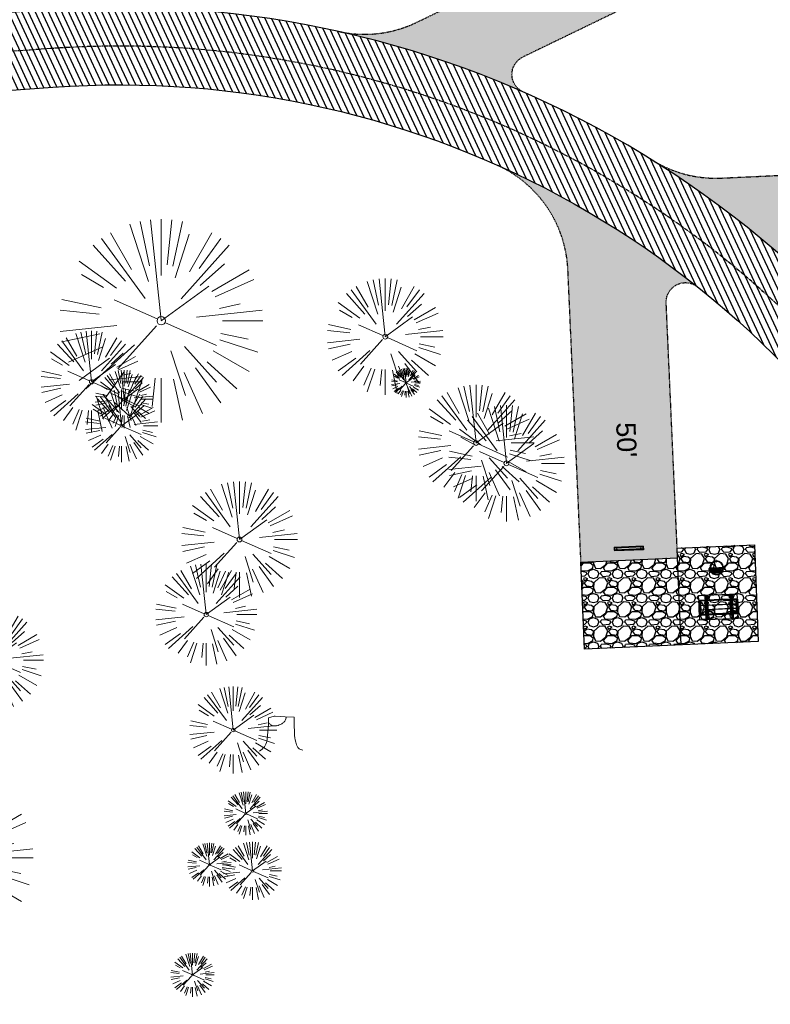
# Model space of a CAD drawing. Header units: feet. Extents: x 1134296 to 1140710, y 647902 to 649877.
# Tile 43 of 66: x 1134716 to 1134872, y 648811 to 649015. Entities that reach past the tile are written whole.
import ezdxf

# ---------------------------------------------------------------- set-up
doc = ezdxf.new("R2010")
doc.units = ezdxf.units.FT
doc.header["$MEASUREMENT"] = 0
doc.linetypes.add('CENTER2', pattern=[1.125, 0.75, -0.125, 0.125, -0.125])
doc.linetypes.add('RAD', pattern=[0.13, 0.08, -0.05])
doc.layers.add('-ANGLE-IRON', color=8, linetype='Continuous', lineweight=25)
doc.layers.add('V-SITE-VEGE', color=8, linetype='Continuous', lineweight=18)
for name, color, linetype in [('-BOLTS-LAGS-SCREWS', 7, 'Continuous'), ('-CONCRETE', 9, 'Continuous'), ('-HARDWARE', 7, 'Continuous'), ('-TIMBER', 6, 'Continuous'), ('C-CAMPSITE-PADS', 6, 'Continuous'), ('C-PRKG-ASPH', 5, 'Continuous'), ('C-PRKG-GRVL', 8, 'Continuous'), ('C-PRKG-WHEL-STOP', 5, 'Continuous'), ('C-ROAD-ASPHALT', 1, 'Continuous'), ('C-ROAD-CNTR', 1, 'CENTER2'), ('C-ROAD-GRVL', 1, 'RAD'), ('C-SWLK-GRVL-PATT', 8, 'Continuous'), ('G-TEXT-ST02', 2, 'Continuous'), ('G-XREF', 7, 'Continuous')]:
    doc.layers.add(name, color=color, linetype=linetype)
doc.styles.add('Arial', font='arial.ttf', dxfattribs={"height": 180})
pattern_1 = [(37.50000000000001, (0, 0), (-0.06299335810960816, 1.926823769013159), [0, -1.52, 0, -1.7, 0, -1.625]), (7.499999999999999, (0, 0), (1.769776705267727, 2.82214606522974), [0, -0.82, 0, -1.37, 0, -0.525]), (327.5, (-1.23, 0), (3.114141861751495, 0.005659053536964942), [0, -0.5, 0, -1.8, 0, -2.35]), (317.5, (-1.23, 0), (3.006126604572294, 0.8776755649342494), [0, -0.25, 0, -1.18, 0, -1.35])]
pattern_2 = [(115, (0, 0), (-1.132884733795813, -0.5282728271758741), [])]

# ---------------------------------------------------------------- blocks, each defined once
blk = doc.blocks.new('V-SITE-VEGE-Coniferious Tree 2')
at = {"color": 0, "linetype": 'ByBlock'}
for p, q in [((-0.0574950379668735, 0.2703678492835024), (-0.1039851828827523, 0.4890788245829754)), ((-0.0003172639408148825, 0.0025937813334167), (-0.05229705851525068, 0.4972664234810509)), ((-3.601054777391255e-05, 0.2219193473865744), (-3.601054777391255e-05, 0.5000060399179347)), ((0.02890183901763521, 0.2753366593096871), (0.05222503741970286, 0.4972664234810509)), ((0.0571938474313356, 0.2692740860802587), (0.1039131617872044, 0.4890788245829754)), ((-0.06264093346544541, 0.1926377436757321), (-0.1545378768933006, 0.4755369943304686)), ((-0.07913071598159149, 0.1088658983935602), (-0.2939353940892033, 0.4045257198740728)), ((-0.1460065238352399, 0.2528363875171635), (-0.2500390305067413, 0.4330260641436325)), ((0.06850648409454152, 0.2109817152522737), (0.1382469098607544, 0.425630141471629)), ((0.139142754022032, 0.2410654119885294), (0.2499670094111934, 0.4330260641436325)), ((0.1868724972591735, 0.2572635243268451), (0.2938633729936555, 0.4045257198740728)), ((-0.1756943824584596, 0.1950752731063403), (-0.3346129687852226, 0.3715878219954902)), ((0.09777767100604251, 0.108636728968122), (0.3345409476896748, 0.3715878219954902)), ((-0.2201011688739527, 0.1598873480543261), (-0.4045617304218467, 0.2938993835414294)), ((0.1919663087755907, 0.1728666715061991), (0.3115823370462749, 0.2805763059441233)), ((0.2487690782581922, 0.143647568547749), (0.4329900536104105, 0.2500030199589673)), ((-0.2844040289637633, 0.1641894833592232), (-0.393144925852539, 0.2269610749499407)), ((0.2658942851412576, 0.1183972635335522), (0.4567507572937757, 0.2033670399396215)), ((-0.0009318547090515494, -0.0006770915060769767), (0.2349564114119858, 0.1707208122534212)), ((-0.2961437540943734, 0.06292784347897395), (-0.4891148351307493, 0.1039491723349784)), ((-0.01992166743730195, 0.008854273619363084), (-0.2318825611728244, 0.1032199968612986)), ((-0.3060292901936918, 0.03215663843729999), (-0.4973024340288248, 0.05226104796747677)), ((0.173080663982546, 0.01818771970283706), (0.497230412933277, 0.05226104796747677)), ((0.2872695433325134, 0.06106323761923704), (0.3884790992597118, 0.08257391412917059)), ((0.3024988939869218, 0), (0.4999700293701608, 0)), ((-0.2182782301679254, -0.02292736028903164), (-0.4973024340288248, -0.05226104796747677)), ((-0.02300503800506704, -0.02554197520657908), (-0.2137781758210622, -0.2373882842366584)), ((0.01849546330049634, -0.008260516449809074), (0.2719985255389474, -0.1211160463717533)), ((-0.302185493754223, -0.0642195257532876), (-0.4891148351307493, -0.1039491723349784)), ((0.2891445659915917, -0.09395946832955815), (0.4755009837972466, -0.1545018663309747)), ((0.2936342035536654, -0.06241742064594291), (0.4274066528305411, -0.09084484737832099)), ((-0.2881436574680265, -0.1282723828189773), (-0.4568227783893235, -0.2033670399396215)), ((-0.1320480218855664, -0.1188660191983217), (-0.3716238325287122, -0.3345769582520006)), ((0.1143820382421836, -0.1271057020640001), (0.2718110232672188, -0.301920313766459)), ((-0.254528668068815, -0.1848980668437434), (-0.4045617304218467, -0.2938993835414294)), ((0.04781873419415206, -0.1473038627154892), (0.1192466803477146, -0.3671294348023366)), ((0.2555295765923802, -0.1475434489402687), (0.4329900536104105, -0.2500030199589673)), ((0.1688618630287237, -0.2324611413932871), (0.2938633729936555, -0.4045257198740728)), ((0.2253521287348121, -0.2029399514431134), (0.3715518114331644, -0.3345769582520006)), ((-0.1842986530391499, -0.2536176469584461), (-0.2766747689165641, -0.3807650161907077)), ((-0.1213812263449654, -0.2725449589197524), (-0.1855903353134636, -0.4167758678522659)), ((-0.09098502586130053, -0.2799408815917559), (-0.1545378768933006, -0.4755369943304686)), ((-0.02966136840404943, -0.2817638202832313), (-0.04434904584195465, -0.4216092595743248)), ((-3.601054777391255e-05, -0.2817638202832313), (-3.601054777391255e-05, -0.5000060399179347)), ((0.06104806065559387, -0.2873055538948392), (0.1039131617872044, -0.4890788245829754)), ((0.1131111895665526, -0.2541280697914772), (0.2033310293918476, -0.4567867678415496))]:
    blk.add_line(p, q, dxfattribs=at)
blk.add_circle((-3.601054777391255e-05, 0), 0.02083358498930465)
blk = doc.blocks.new('V-SITE-VEGE-Stump')
for points in [[(-0.122905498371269, -0.01429599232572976, 0.05261256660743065), (-0.09863241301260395, 0.007697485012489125, 0.1061947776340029), (-0.09053039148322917, 0.02191696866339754, 0.04486152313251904), (-0.08374707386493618, 0.05273626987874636, 0.02007395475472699), (-0.07764030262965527, 0.1228815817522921, 0.01167487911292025), (-0.07732468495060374, 0.1363966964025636, 0.007866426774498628), (-0.07764030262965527, 0.1564565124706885)], [(-0.07764030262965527, 0.1564565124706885, -0.02766804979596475), (-0.05341885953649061, 0.1633605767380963, -0.0679781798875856), (-0.04316680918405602, 0.1642506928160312), (0.008593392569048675, 0.1616126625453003), (0.05395851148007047, 0.1590945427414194)], [(0.01506844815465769, 0.161253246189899, -0.08286378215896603), (0.008147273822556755, 0.1419669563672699, -0.1113242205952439), (-0.002098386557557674, 0.130555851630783, -0.03931328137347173), (-0.01592715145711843, 0.1222882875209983, -0.04919659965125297), (-0.02797848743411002, 0.1177254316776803, -0.06600187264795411), (-0.0446681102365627, 0.1155126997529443, -0.07018691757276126), (-0.06035359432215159, 0.1177254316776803, -0.1148593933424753), (-0.06850904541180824, 0.1222766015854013, -0.0759377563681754), (-0.07734269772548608, 0.1331671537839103)], [(0.05395851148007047, 0.1590945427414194, 0.004334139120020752), (0.05376627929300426, 0.1369184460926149, 0.00834373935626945), (0.05395851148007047, 0.1253997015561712), (0.05605689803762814, 0.07623641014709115, 0.04625247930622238), (0.06241632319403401, 0.03170819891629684, 0.06962485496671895), (0.07334360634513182, 0.00381048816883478, 0.1497246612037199), (0.07941695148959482, -0.001975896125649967, 0.05852299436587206), (0.09922370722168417, -0.009139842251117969)]]:
    blk.add_lwpolyline(points, format="xyb")
blk = doc.blocks.new('C_XBASE-PACTOLA_02403811')
at = {"layer": 'V-SITE-VEGE'}
for name, p, xscale, yscale, zscale in [('V-SITE-VEGE-Coniferious Tree 2', (1134745.629, 648952.338), 41.99949265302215, 41.99949265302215, 41.99949265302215), ('V-SITE-VEGE-Coniferious Tree 2', (1134731.211, 648939.725), 20.99974632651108, 20.99974632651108, 20.99974632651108), ('V-SITE-VEGE-Coniferious Tree 2', (1134737.43, 648930.637), 14.99981880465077, 14.99981880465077, 14.99981880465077), ('V-SITE-VEGE-Coniferious Tree 2', (1134754.929, 648891.615), 20.99974632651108, 20.99974632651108, 20.99974632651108), ('V-SITE-VEGE-Coniferious Tree 2', (1134710.78, 648882.213), 20.99974632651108, 20.99974632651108, 20.99974632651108), ('V-SITE-VEGE-Coniferious Tree 2', (1134760.522, 648867.76), 17.99978256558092, 17.99978256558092, 17.99978256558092), ('V-SITE-VEGE-Stump', (1134770.932, 648863.977), 40.31522404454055, 40.31522404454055, 40.31522404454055), ('V-SITE-VEGE-Coniferious Tree 2', (1134701.169, 648841.353), 35.99956513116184, 35.99956513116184, 35.99956513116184), ('V-SITE-VEGE-Coniferious Tree 2', (1134763.11, 648850.508), 8.999891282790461, 8.999891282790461, 8.999891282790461), ('V-SITE-VEGE-Coniferious Tree 2', (1134755.602, 648839.928), 8.999891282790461, 8.999891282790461, 8.999891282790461), ('V-SITE-VEGE-Coniferious Tree 2', (1134752.104, 648817.149), 8.999891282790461, 8.999891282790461, 8.999891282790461)]:
    blk.add_blockref(name, p, dxfattribs=dict(at, xscale=xscale, yscale=yscale, zscale=zscale))
at = {"layer": 'V-SITE-VEGE', "rotation": 8.537736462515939e-07}
for p, xscale, yscale, zscale in [((1134791.964, 648949.047), 23.99971008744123, 23.99971008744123, 23.99971008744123), ((1134737.944, 648936.155), 11.99985504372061, 11.99985504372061, 11.99985504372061), ((1134796.26, 648939.506), 5.999927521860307, 5.999927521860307, 5.999927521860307), ((1134810.744, 648927.083), 23.99971008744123, 23.99971008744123, 23.99971008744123), ((1134817.023, 648922.862), 23.99971008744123, 23.99971008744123, 23.99971008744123), ((1134761.808, 648907.13), 23.99971008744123, 23.99971008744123, 23.99971008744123), ((1134764.508, 648838.634), 11.99985504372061, 11.99985504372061, 11.99985504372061)]:
    blk.add_blockref('V-SITE-VEGE-Coniferious Tree 2', p, dxfattribs=dict(at, xscale=xscale, yscale=yscale, zscale=zscale))
blk = doc.blocks.new('Wheel_Stop')
for points in [[(-36, 6.75), (36, 6.75)], [(-36, -2.25), (-36, 6.75)], [(-35.625, 4.5), (-36, 6.75)], [(-35.625, 0), (-36, -2.25)], [(-35.955, 6.48), (35.955, 6.48)], [(-35.625, 4.5), (-35.625, 0)], [(-35.625, 4.5), (35.625, 4.5)], [(-35.625, 0), (35.625, 0)], [(35.625, 4.5), (36, 6.75)], [(35.625, 4.5), (35.625, 0)], [(35.625, 0), (36, -2.25)], [(36, -2.25), (36, 6.75)], [(-36, -2.25), (36, -2.25)], [(-35.955, -1.98), (35.955, -1.98)]]:
    blk.add_lwpolyline(points)
for centre in [(-30, 2.25), (30, 2.25)]:
    blk.add_circle(centre, 0.5)
blk = doc.blocks.new('10FT_Precast Table')
at = {"layer": '-ANGLE-IRON'}
for p, q in [((-28.53399626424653, 21.12499979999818), (-28.53399626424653, 27.62500020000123)), ((-28.53399626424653, 27.62500020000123), (-24.53403626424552, 27.62500020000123)), ((-24.53403626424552, 27.62500020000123), (-24.53403626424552, 21.12499979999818)), ((28.46604333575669, 21.12499979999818), (28.46604333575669, 27.62500020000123)), ((28.46604333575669, 27.62500020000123), (32.4660033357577, 27.62500020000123)), ((32.4660033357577, 27.62500020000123), (32.4660033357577, 21.12499979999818)), ((-43.49999999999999, 15.25000002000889), (-46.49999999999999, 15.25000002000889)), ((-46.49999999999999, 15.25000002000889), (-46.49999999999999, -15.25000001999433)), ((-43.49999999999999, -15.25000001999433), (-43.49999999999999, 15.25000002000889)), ((-24.53403626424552, 21.12499979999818), (-28.53399626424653, 21.12499979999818)), ((-25.53399626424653, 15.25000002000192), (-28.53399626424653, 15.25000002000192)), ((-28.53399626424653, 15.25000002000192), (-28.53399626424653, -15.2500000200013)), ((-25.53399626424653, -15.2500000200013), (-25.53399626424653, 15.25000002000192)), ((32.4660033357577, 21.12499979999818), (28.46604333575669, 21.12499979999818)), ((32.4660033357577, 15.25000002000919), (29.4660033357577, 15.25000002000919)), ((29.4660033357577, 15.25000002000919), (29.4660033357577, -15.25000001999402)), ((32.4660033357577, -15.25000001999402), (32.4660033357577, 15.25000002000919)), ((46.50000000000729, 15.25000002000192), (43.50000000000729, 15.25000002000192)), ((43.50000000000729, 15.25000002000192), (43.50000000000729, -15.2500000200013)), ((46.50000000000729, -15.2500000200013), (46.50000000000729, 15.25000002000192)), ((-46.49999999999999, -15.25000001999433), (-43.49999999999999, -15.25000001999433)), ((-28.53399626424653, -15.2500000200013), (-25.53399626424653, -15.2500000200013)), ((-28.53399626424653, -27.62500019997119), (-28.53399626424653, -21.12499979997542)), ((-28.53399626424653, -21.12499979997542), (-24.53403626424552, -21.12499979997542)), ((-24.53403626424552, -21.12499979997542), (-24.53403626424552, -27.62500019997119)), ((28.46604333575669, -27.62500019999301), (28.46604333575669, -21.12499979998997)), ((28.46604333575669, -21.12499979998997), (32.4660033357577, -21.12499979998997)), ((29.4660033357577, -15.25000001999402), (32.4660033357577, -15.25000001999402)), ((32.4660033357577, -21.12499979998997), (32.4660033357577, -27.62500019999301)), ((43.50000000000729, -15.2500000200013), (46.50000000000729, -15.2500000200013)), ((-24.53403626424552, -27.62500019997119), (-28.53399626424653, -27.62500019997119)), ((32.4660033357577, -27.62500019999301), (28.46604333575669, -27.62500019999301))]:
    blk.add_line(p, q, dxfattribs=at)
at = {"layer": '-BOLTS-LAGS-SCREWS'}
for centre in [(-26.53401626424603, 26.12500020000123), (30.46602333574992, 26.12500020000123), (-44.99999999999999, 14.25000402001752), (-44.99999999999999, 8.750004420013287), (-44.99999999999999, 2.750004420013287), (-27.03399626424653, 14.25000402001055), (-27.03399626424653, 8.750004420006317), (-27.03399626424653, 2.750004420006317), (-26.53401626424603, 22.62499979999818), (30.46602333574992, 22.62499979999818), (30.9660033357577, 14.25000402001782), (30.9660033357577, 8.750004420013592), (30.9660033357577, 2.750004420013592), (45.00000000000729, 14.25000402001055), (45.00000000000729, 8.750004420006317), (45.00000000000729, 2.750004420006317), (-44.99999999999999, -2.750004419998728), (-44.99999999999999, -8.750004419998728), (-44.99999999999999, -14.25000402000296), (-27.03399626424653, -2.750004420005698), (-27.03399626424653, -8.750004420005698), (-27.03399626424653, -14.25000402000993), (-26.53401626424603, -22.62499979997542), (30.46602333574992, -22.62499979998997), (30.9660033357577, -2.750004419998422), (30.9660033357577, -8.750004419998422), (30.9660033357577, -14.25000401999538), (45.00000000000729, -2.750004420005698), (45.00000000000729, -8.750004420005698), (45.00000000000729, -14.25000402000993), (-26.53401626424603, -26.12500019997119), (30.46602333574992, -26.12500019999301)]:
    blk.add_circle(centre, 0.15625000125, dxfattribs=at)
at = {"layer": '-CONCRETE'}
for p, q in [((-32.03399630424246, -29.99999999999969), (-32.03399630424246, 30.00000000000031)), ((-28.53399626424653, 29.99999999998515), (-28.53399626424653, 27.62500020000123)), ((-28.53399626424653, -27.12499979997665), (-28.53399626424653, 27.12499979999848)), ((32.4660033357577, 29.99999999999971), (32.4660033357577, 27.62500020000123)), ((32.4660033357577, -27.1249997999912), (32.4660033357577, 27.12499979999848)), ((35.96600337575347, -29.99999999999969), (35.96600337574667, 30.00000000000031)), ((-28.53399626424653, -29.99999999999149), (-28.53399626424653, -27.62500019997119)), ((32.4660033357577, -27.62500019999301), (32.4660033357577, -29.99999999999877))]:
    blk.add_line(p, q, dxfattribs=at)
at = {"layer": '-TIMBER'}
for p, q in [((-47.99999999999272, 18.7499999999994), (-47.99999999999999, 29.99999999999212)), ((-47.99999999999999, 29.99999999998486), (48, 29.9999999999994)), ((48.00000000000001, 18.75000000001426), (48.00000000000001, 29.99999999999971)), ((-47.99999999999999, 18.74999999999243), (48, 18.74999999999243)), ((-47.99999999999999, 5.875002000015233), (-47.99999999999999, 17.12500200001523)), ((-47.99999999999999, 17.12500200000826), (47.99999999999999, 17.12500200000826)), ((-47.99999999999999, 5.875002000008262), (47.99999999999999, 5.875002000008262)), ((-47.99999999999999, -5.625002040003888), (-47.99999999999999, 5.625002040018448)), ((-47.99999999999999, 5.625002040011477), (47.99999999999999, 5.625002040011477)), ((48.00000000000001, 17.12500200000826), (48.00000000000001, 5.875002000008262)), ((48.00000000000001, 5.625002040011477), (48.00000000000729, -5.625002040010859)), ((47.99999999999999, -5.625002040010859), (-47.99999999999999, -5.625002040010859)), ((-47.99999999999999, -17.1250019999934), (-47.99999999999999, -5.875002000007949)), ((47.99999999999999, -5.875002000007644), (-47.99999999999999, -5.875002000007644)), ((47.99999999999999, -17.12500200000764), (-47.99999999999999, -17.12500200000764)), ((-47.99999999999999, -29.99999999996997), (-47.99999999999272, -18.74999999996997)), ((-47.99999999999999, -18.74999999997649), (48, -18.74999999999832)), ((48.00000000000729, -5.875002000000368), (48.00000000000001, -17.12500200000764)), ((48.00000000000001, -29.99999999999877), (48.00000000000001, -18.74999999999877)), ((-47.99999999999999, -29.99999999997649), (48.00000000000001, -29.99999999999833))]:
    blk.add_line(p, q, dxfattribs=at)
blk = doc.blocks.new('*X1280')
at = {"color": 0}
for p, q in [((146.0622026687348, 353.5980429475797), (146.1426743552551, 353.6785146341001)), ((146.0622026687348, 352.8909361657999), (146.8122026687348, 353.6409361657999)), ((146.0622026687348, 352.5373827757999), (146.8122026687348, 353.2873827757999)), ((146.0622026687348, 351.8302759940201), (146.8122026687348, 352.5802759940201)), ((146.0622026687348, 351.4767226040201), (146.8122026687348, 352.2267226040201)), ((146.0622026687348, 350.7696158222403), (146.8122026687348, 351.5196158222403)), ((146.3246548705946, 350.6785146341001), (146.8122026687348, 351.1660624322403))]:
    blk.add_line(p, q, dxfattribs=at)
blk = doc.blocks.new('Pilot Rocks FS-30_18_PA')
at = {"layer": '-HARDWARE'}
for p, q in [((-8.817777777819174, 0.04421580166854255), (-17.86666666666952, 0.04421580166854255)), ((-17.86666666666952, 0.04421580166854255), (-12.77892653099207, 0.04421580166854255)), ((-10.20000000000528, 0.04421580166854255), (10.19999999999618, 0.04421580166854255)), ((8.817777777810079, 0.04421580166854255), (17.86666666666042, 0.04421580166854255)), ((12.77892653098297, 0.04421580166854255), (17.86666666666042, 0.04421580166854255)), ((-18.93333333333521, -4.555784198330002), (-18.93333333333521, -1.355784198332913)), ((-18.93333333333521, -1.355784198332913), (-18.86666666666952, -1.355784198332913)), ((-18.86666666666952, -1.355784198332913), (-18.86666666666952, -0.9557841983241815)), ((-18.86666666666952, -1.355784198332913), (-18.86666666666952, -0.9557841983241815)), ((-18.20000000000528, -1.355784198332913), (-18.20000000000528, -0.9557841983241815)), ((-18.20000000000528, -0.9557841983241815), (-18.20000000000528, -1.355784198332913)), ((-18.20000000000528, -1.355784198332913), (-18.13333333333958, -1.355784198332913)), ((-18.13333333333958, -1.355784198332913), (-18.13333333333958, -4.555784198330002)), ((-8.817777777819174, -0.6224508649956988), (-17.86666666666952, -0.6224508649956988)), ((-13.33940419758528, -0.6224508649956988), (-17.86666666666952, -0.6224508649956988)), ((-10.20000000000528, -0.6224508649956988), (10.19999999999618, -0.6224508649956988)), ((-10.20000000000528, -0.6224508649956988), (-10.20000000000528, -11.31238912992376)), ((-10.20000000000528, -11.31238912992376), (-10.20000000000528, -14.84572246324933)), ((-10.20000000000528, -13.68324198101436), (-10.20000000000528, -14.84572246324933)), ((-9.533333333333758, -0.6224508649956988), (-9.533333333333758, -11.31238912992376)), ((-9.533333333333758, -11.31238912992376), (-9.533333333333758, -14.84572246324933)), ((-9.533333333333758, -11.64572246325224), (9.533333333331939, -11.64572246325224)), ((-9.533333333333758, -12.31238912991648), (9.533333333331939, -12.31238912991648)), ((-9.533333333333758, -14.84572246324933), (-9.533333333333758, -14.47618734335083)), ((-8.817777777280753, -0.6224508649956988), (-8.817777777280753, -11.64572246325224)), ((-8.284444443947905, -0.6224508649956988), (-8.284444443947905, -11.64572246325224)), ((-7.502222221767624, -0.6224508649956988), (-7.502222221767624, -11.64572246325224)), ((-6.9688888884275, -0.6224508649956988), (-6.9688888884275, -11.64572246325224)), ((-6.18666666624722, -0.6224508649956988), (-6.18666666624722, -11.64572246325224)), ((-5.653333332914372, -0.6224508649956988), (-5.653333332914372, -11.64572246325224)), ((-4.871111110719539, -0.6224508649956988), (-4.871111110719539, -11.64572246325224)), ((-4.337777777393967, -0.6224508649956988), (-4.337777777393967, -11.64572246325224)), ((-3.555555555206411, -0.6224508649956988), (-3.555555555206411, -11.64572246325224)), ((-3.022222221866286, -0.6224508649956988), (-3.022222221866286, -11.64572246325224)), ((-2.23999999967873, -0.6224508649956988), (-2.23999999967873, -11.64572246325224)), ((-1.706666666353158, -0.6224508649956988), (-1.706666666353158, -11.64572246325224)), ((-0.9244444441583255, -0.6224508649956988), (-0.9244444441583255, -11.64572246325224)), ((-0.3911111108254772, -0.6224508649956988), (-0.3911111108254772, -11.64572246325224)), ((0.3911111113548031, -0.6224508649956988), (0.3911111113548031, -11.64572246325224)), ((0.9244444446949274, -0.6224508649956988), (0.9244444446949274, -11.64572246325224)), ((1.706666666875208, -0.6224508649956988), (1.706666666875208, -11.64572246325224)), ((2.240000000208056, -0.6224508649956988), (2.240000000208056, -11.64572246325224)), ((3.022222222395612, -0.6224508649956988), (3.022222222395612, -11.64572246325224)), ((3.555555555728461, -0.6224508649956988), (3.555555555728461, -11.64572246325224)), ((4.337777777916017, -0.6224508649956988), (4.337777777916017, -11.64572246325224)), ((4.871111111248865, -0.6224508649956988), (4.871111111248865, -11.64572246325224)), ((5.653333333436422, -0.6224508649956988), (5.653333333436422, -11.64572246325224)), ((6.18666666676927, -0.6224508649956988), (6.18666666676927, -11.64572246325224)), ((6.968888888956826, -0.6224508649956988), (6.968888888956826, -11.64572246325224)), ((7.502222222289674, -0.6224508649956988), (7.502222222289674, -11.64572246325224)), ((8.28444444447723, -0.6224508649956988), (8.28444444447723, -11.64572246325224)), ((8.817777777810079, -0.6224508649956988), (8.817777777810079, -11.64572246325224)), ((17.86666666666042, -0.6224508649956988), (8.817777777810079, -0.6224508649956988)), ((9.533333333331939, -0.6224508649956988), (9.533333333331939, -11.31238912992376)), ((9.533333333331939, -11.31238912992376), (9.533333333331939, -14.84572246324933)), ((9.533333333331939, -14.47618734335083), (9.533333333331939, -14.84572246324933)), ((10.19999999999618, -0.6224508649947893), (10.19999999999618, -11.31238912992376)), ((10.19999999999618, -11.31238912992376), (10.19999999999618, -14.84572246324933)), ((10.19999999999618, -14.84572246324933), (10.19999999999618, -13.68324198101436)), ((18.13333333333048, -4.555784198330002), (18.13333333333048, -1.355784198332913)), ((18.13333333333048, -1.355784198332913), (18.19999999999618, -1.355784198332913)), ((18.93333333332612, -4.555784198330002), (18.13333333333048, -4.555784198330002)), ((18.19999999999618, -1.355784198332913), (18.19999999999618, -0.9557841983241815)), ((18.19999999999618, -1.355784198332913), (18.19999999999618, -0.9557841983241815)), ((18.86666666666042, -1.355784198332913), (18.86666666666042, -0.9557841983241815)), ((18.86666666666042, -0.9557841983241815), (18.86666666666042, -1.355784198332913)), ((18.86666666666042, -1.355784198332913), (18.93333333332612, -1.355784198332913)), ((18.93333333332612, -1.355784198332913), (18.93333333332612, -4.555784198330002))]:
    blk.add_line(p, q, dxfattribs=at)
at = {"layer": '-HARDWARE', "flags": 128}
for points in [[(0.04426932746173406, 18.18944163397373, 1), (-0.6223972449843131, 18.18908719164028), (-0.6206959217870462, 14.98908764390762, 1), (0.04597065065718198, 14.98944208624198), (0.04426932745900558, 18.18944163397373)], [(-11.77825193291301, -8.933957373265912, -1), (-11.29140720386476, -9.3893985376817), (-13.47752479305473, -11.72625323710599, -1), (-13.96436952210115, -11.27081207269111), (-11.77825193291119, -8.93395737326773)], [(11.77825193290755, -8.933957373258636, 1), (11.29140720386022, -9.389398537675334), (13.47752479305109, -11.72625323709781, 1), (13.96436952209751, -11.27081207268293), (11.77825193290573, -8.933957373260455)]]:
    blk.add_lwpolyline(points, format="xyb", dxfattribs=at)
at = {"layer": '-HARDWARE'}
for points in [[(-18.93333333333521, -4.555784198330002), (-18.93333333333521, -1.355784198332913), (-18.13333333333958, -1.355784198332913), (-18.13333333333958, -4.555784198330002)], [(-7.502222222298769, -11.64572246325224), (-8.28444444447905, -11.64572246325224), (-8.28444444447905, -0.6224508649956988), (-7.502222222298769, -0.6224508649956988)], [(-6.186666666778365, -11.64572246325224), (-6.968888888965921, -11.64572246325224), (-6.968888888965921, -0.6224508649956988), (-6.186666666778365, -0.6224508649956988)], [(-4.87111111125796, -11.64572246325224), (-5.653333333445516, -11.64572246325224), (-5.653333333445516, -0.6224508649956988), (-4.87111111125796, -0.6224508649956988)], [(-3.555555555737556, -11.64572246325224), (-4.337777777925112, -11.64572246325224), (-4.337777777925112, -0.6224508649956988), (-3.555555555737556, -0.6224508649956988)], [(-2.240000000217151, -11.64572246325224), (-3.022222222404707, -11.64572246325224), (-3.022222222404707, -0.6224508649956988), (-2.240000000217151, -0.6224508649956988)], [(-0.9244444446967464, -11.64572246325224), (-1.706666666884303, -11.64572246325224), (-1.706666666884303, -0.6224508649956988), (-0.9244444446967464, -0.6224508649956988)], [(-0.3911111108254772, -11.64572246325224), (0.3911111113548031, -11.64572246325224), (0.3911111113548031, -0.6224508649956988), (-0.3911111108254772, -0.6224508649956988)], [(0.9244444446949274, -11.64572246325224), (1.706666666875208, -11.64572246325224), (1.706666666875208, -0.6224508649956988), (0.9244444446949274, -0.6224508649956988)], [(2.240000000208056, -11.64572246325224), (3.022222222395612, -11.64572246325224), (3.022222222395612, -0.6224508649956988), (2.240000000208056, -0.6224508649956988)], [(3.555555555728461, -11.64572246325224), (4.337777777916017, -11.64572246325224), (4.337777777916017, -0.6224508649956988), (3.555555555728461, -0.6224508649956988)], [(4.871111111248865, -11.64572246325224), (5.653333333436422, -11.64572246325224), (5.653333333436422, -0.6224508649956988), (4.871111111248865, -0.6224508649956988)], [(6.18666666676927, -11.64572246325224), (6.968888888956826, -11.64572246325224), (6.968888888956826, -0.6224508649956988), (6.18666666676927, -0.6224508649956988)], [(7.502222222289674, -11.64572246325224), (8.28444444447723, -11.64572246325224), (8.28444444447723, -0.6224508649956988), (7.502222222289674, -0.6224508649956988)], [(18.93333333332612, -4.555784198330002), (18.93333333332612, -1.355784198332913), (18.13333333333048, -1.355784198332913), (18.13333333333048, -4.555784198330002)]]:
    blk.add_lwpolyline(points, close=True, dxfattribs=at)
for centre, radius, start, end in [((-17.86666666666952, -0.9557841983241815), 1, 90, 180), ((-17.86666666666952, -0.9557841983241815), 1, 90, 180), ((0, 9.094947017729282e-13), 17.06666666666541, 0.1484403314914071, 179.8515596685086), ((0, 0), 15.73333333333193, 0.1610200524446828, 179.8389799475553), ((17.86666666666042, -0.9557841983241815), 1, 0, 90), ((17.86666666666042, -0.9557841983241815), 1, 0, 90), ((-17.86666666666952, -0.9557841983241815), 0.3333333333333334, 90, 180), ((-17.86666666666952, -0.9557841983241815), 0.3333333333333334, 90, 180), ((0, 9.094947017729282e-13), 17.06666666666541, 182.0901397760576, 220.7490543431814), ((0, 0), 15.73333333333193, 182.2673591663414, 220.2247561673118), ((-9.094947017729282e-13, 1.818989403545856e-12), 17.06666666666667, 220.7490543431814, 233.2977773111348), ((-9.094947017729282e-13, 1.818989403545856e-12), 15.73333333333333, 220.2247561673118, 229.5860659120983), ((-9.866666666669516, -11.64572246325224), 0.3333333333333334, 0, 180), ((-9.866666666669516, -14.84572246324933), 0.3333333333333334, 180, 0), ((-9.866666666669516, -14.84572246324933), 0.3333333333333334, 180, 0), ((-9.094947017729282e-13, 1.818989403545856e-12), 15.73333333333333, 232.7040475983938, 307.2959524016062), ((-9.094947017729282e-13, 1.818989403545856e-12), 17.06666666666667, 236.0413981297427, 303.9586018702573), ((9.866666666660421, -11.64572246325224), 0.3333333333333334, 0, 180), ((9.866666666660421, -14.84572246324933), 0.3333333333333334, 180, 0), ((9.866666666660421, -14.84572246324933), 0.3333333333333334, 180, 0), ((-9.094947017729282e-13, 1.818989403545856e-12), 15.73333333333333, 310.4139340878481, 319.7752438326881), ((-6.821210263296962e-11, 6.548361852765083e-11), 17.06666666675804, 306.7022226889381, 319.2509456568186), ((0, 0), 15.73333333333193, 319.7752438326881, 357.7326408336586), ((0, 9.094947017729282e-13), 17.06666666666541, 319.2509456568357, 357.9098602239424), ((17.86666666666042, -0.9557841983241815), 0.3333333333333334, 0, 90), ((17.86666666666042, -0.9557841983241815), 0.3333333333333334, 0, 90)]:
    blk.add_arc(centre, radius, start, end, dxfattribs=at)
at = {"layer": '-HARDWARE', "rotation": 180}
for p, xscale, yscale, zscale in [((137.6663495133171, 372.583162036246), 1.066666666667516, 1.066666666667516, 1.066666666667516), ((-137.6663495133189, 372.583162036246), -1.066666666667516, 1.066666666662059, 1.066666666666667)]:
    blk.add_blockref('*X1280', p, dxfattribs=dict(at, xscale=xscale, yscale=yscale, zscale=zscale))
blk = doc.blocks.new('C_PBASE-PACTOLA_02403811')
at = {"layer": 'C-CAMPSITE-PADS'}
blk.add_lwpolyline([(1134868.319841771, 648906.0514950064), (1134869.123413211, 648886.0694407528), (1134833.159304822, 648884.4622977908), (1134832.445019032, 648902.4463459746), (1134852.425079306, 648903.3392032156), (1134852.335793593, 648905.3372092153)], close=True, dxfattribs=at)
at = {"layer": 'C-ROAD-ASPHALT'}
for points in [[(1134609.502741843, 649004.1715281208, -0.08481675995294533), (1134717.918854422, 649151.0643979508), (1134791.743864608, 649222.0439889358, -0.04164346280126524), (1134816.518779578, 649242.1816391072), (1134837.543218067, 649256.5428028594, -0.2654684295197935), (1134923.566161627, 649263.4658695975), (1134945.862647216, 649253.0055803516, -0.03670103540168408), (1135008.742528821, 649217.6654234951), (1135070.901654, 649176.4593855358, -0.3025232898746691), (1135097.532652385, 649113.0929439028), (1135091.831089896, 649083.3959326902, -0.0492726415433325), (1135086.690765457, 649066.0532714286), (1135029.43531187, 648925.4119419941, -0.009218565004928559), (1135022.286728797, 648908.7392420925), (1134970.105907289, 648792.9779079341, 0.09466954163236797), (1134957.786175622, 648834.7349342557), (1134921.92741579, 648904.3472810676, 0.300313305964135), (1134722.086161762, 649016.5601342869), (1134632.500993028, 649010.1122188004, 0.09071439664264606)], [(1134633.649625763, 648994.1535019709), (1134723.234794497, 649000.6014174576, -0.3003133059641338), (1134907.703644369, 648897.0203221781), (1134943.5624042, 648827.4079753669, -0.2429416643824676), (1134943.472635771, 648735.6471404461, -0.01448214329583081), (1134938.281078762, 648725.8872446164), (1134902.771388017, 648660.9021647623, -0.1112368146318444), (1134861.541195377, 648614.0501326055), (1134757.483908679, 648538.5664206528, 0.1783965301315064), (1134706.299016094, 648462.144128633, -0.4786295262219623), (1134656.994557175, 648438.877100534, -0.1281532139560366), (1134626.710174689, 648464.732186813), (1134623.062749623, 648469.9579645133, -0.1042089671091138), (1134584.046954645, 648561.8052956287), (1134566.403948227, 648651.5934078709, -0.01381007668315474), (1134561.903038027, 648678.391101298), (1134552.825444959, 648743.3771249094, -0.09433329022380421), (1134558.209758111, 648852.4537669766), (1134566.77306571, 648887.8397463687, -0.03644235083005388), (1134590.864287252, 648962.9741265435, -0.2864198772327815)]]:
    blk.add_lwpolyline(points, format="xyb", close=True, dxfattribs=at)
at = {"layer": 'C-ROAD-CNTR'}
blk.add_lwpolyline([(1134962.526130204, 648776.1624366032, 0.132307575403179), (1134950.674289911, 648831.0714548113), (1134914.815530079, 648900.683801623, 0.3003133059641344), (1134722.66047813, 649008.5807758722), (1134633.075309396, 649002.1328603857, 0.139697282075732), (1134603.207227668, 648991.2487918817)], format="xyb", dxfattribs=at)
at = {"layer": 'C-ROAD-GRVL', "flags": 128}
for points in [[(1134867.928182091, 649029.7929088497), (1134820.431118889, 649006.8453275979)], [(1134852.335793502, 648905.3372092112), (1134850.070168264, 648956.0366118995)]]:
    blk.add_lwpolyline(points, dxfattribs=at)
for points in [[(1134782.201150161, 649012.1301081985, 0.1688365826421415), (1134798.507401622, 649014.0226916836), (1134826.751884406, 649027.6686418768)], [(1134820.56456262, 648999.5805066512, -0.6403313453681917), (1134820.431118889, 649006.8453275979)], [(1134832.445019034, 648902.4463459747), (1134829.745655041, 648962.851808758, 0.2844150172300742), (1134814.913123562, 648984.5858751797)], [(1134847.095631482, 648985.5819432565, 0.1521844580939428), (1134861.486265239, 648981.8210336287), (1134884.485431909, 648982.8895262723)], [(1134850.070168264, 648956.0366118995, -0.643619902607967), (1134856.55655888, 648959.3453613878)]]:
    blk.add_lwpolyline(points, format="xyb", dxfattribs=at)
at = {"layer": 'Defpoints'}
blk.add_lwpolyline([(1134853.139365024, 648885.3551549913), (1134853.139364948, 648885.355154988), (1134852.425079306, 648903.3392032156)], dxfattribs=at)
at = {"layer": '-HARDWARE', "xscale": 0.08333333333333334, "yscale": 0.08333333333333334, "zscale": 0.08333333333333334, "rotation": 2.558697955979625}
blk.add_blockref('Pilot Rocks FS-30_18_PA', (1134860.525238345, 648901.2765387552), dxfattribs=at)
at = {"xscale": 0.08333333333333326, "yscale": 0.08333333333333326, "zscale": 0.08333333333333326, "rotation": 2.558697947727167}
blk.add_blockref('10FT_Precast Table', (1134860.885853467, 648893.2068144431), dxfattribs=at)
at = {"layer": 'C-PRKG-WHEL-STOP', "xscale": 0.08333333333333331, "yscale": 0.08333333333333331, "zscale": 0.08333333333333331, "rotation": 182.5586979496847}
blk.add_blockref('Wheel_Stop', (1134842.320651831, 648905.4527196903), dxfattribs=at)
at = {"layer": 'C-CAMPSITE-PADS', "insert": (1134843.700808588, 648931.46322008), "char_height": 4, "attachment_point": 1, "rotation": 272.51493627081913, "style": 'Arial'}
blk.add_mtext_dynamic_manual_height_columns("50'", width=0.8890231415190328, gutter_width=1, heights=[0], dxfattribs=at)
blk = doc.blocks.new('C_PHTCH-PACTOLA_02403811')
at = {"layer": 'C-PRKG-ASPH'}
h = blk.add_hatch(dxfattribs=at)
h.set_pattern_fill('ANSI31', color=256, scale=10, angle=70)
h.set_pattern_definition(pattern_2)
edge = h.paths.add_edge_path(flags=16)
edge.add_arc((1135093.567290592, 648760.3570235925), 541.9999999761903, 143.5703577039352, 153.2664360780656, ccw=False)
edge.add_arc((1135093.567290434, 648760.3570237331), 541.9999997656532, 133.8742793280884, 143.5703577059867, ccw=False)
edge.add_line((1134717.918854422, 649151.0643979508), (1134791.743864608, 649222.0439889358))
edge.add_arc((1134924.814897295, 649083.6384245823), 191.9999999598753, 124.33581191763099, 133.8742793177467, ccw=False)
edge.add_line((1134816.518779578, 649242.1816391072), (1134837.543218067, 649256.5428028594))
edge.add_arc((1134886.614896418, 649184.7029087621), 87.00000000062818, 64.86660358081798, 124.33581191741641, ccw=False)
edge.add_line((1134923.566161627, 649263.4658695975), (1134945.862647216, 649253.0055803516))
edge.add_arc((1134736.896871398, 648807.5874571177), 491.9999999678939, 56.45911934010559, 64.86660355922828, ccw=False)
edge.add_line((1135008.742528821, 649217.6654234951), (1135070.901654, 649176.4593855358))
edge.add_arc((1135036.644680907, 649124.7828938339), 62.00000000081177, -10.868034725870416, 56.45911933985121, ccw=False)
edge.add_line((1135097.532652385, 649113.0929439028), (1135091.831089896, 649083.3959326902))
edge.add_arc((1135001.481196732, 649100.7423100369), 92.00000001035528, 337.8486329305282, 349.13196525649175, ccw=False)
edge.add_line((1135086.690765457, 649066.0532714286), (1135029.43531187, 648925.4119419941))
edge.add_arc((1134573.749357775, 649110.9228871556), 491.9999995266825, 335.73595333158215, 337.84863296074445, ccw=False)
edge.add_line((1135022.286728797, 648908.7392420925), (1134970.105907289, 648792.9779079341))
edge.add_line((1134970.105907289, 648792.9779079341), (1134955.070696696, 648759.622817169))
edge.add_arc((1134506.533324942, 648961.8064625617), 492.0000003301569, 331.3465562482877, 335.7359533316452, ccw=False)
edge.add_line((1134938.281078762, 648725.8872446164), (1134902.771388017, 648660.9021647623))
edge.add_arc((1134778.161263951, 648728.9926705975), 142.0000000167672, 305.95733191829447, 331.34655630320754, ccw=False)
edge.add_line((1134861.541195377, 648614.0501326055), (1134757.483908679, 648538.5664206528))
edge.add_arc((1134835.579196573, 648430.9089730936), 133.0000000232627, 125.9573319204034, 166.4171722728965)
edge.add_arc((1134672.277915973, 648470.363906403), 35.00000000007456, 244.10855969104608, 346.41717227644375, ccw=False)
edge.add_arc((1134691.461854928, 648509.9128519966), 78.95614352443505, 214.9055155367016, 244.1168481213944, ccw=False)
edge.add_line((1134626.710174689, 648464.732186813), (1134623.062749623, 648469.9579645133))
edge.add_arc((1134821.506139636, 648608.4650796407), 241.9999999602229, 191.1167612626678, 214.9138039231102, ccw=False)
edge.add_line((1134584.046954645, 648561.8052956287), (1134566.403948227, 648651.5934078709))
edge.add_arc((1135049.172208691, 648746.4554480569), 491.9999999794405, 187.9519260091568, 191.1167612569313, ccw=False)
edge.add_line((1134561.903038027, 648678.391101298), (1134552.825444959, 648743.3771249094))
edge.add_arc((1134842.017716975, 648783.7730382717), 292.0000000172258, 166.3961174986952, 187.9519260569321, ccw=False)
edge.add_line((1134558.209758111, 648852.4537669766), (1134566.77306571, 648887.8397463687))
edge.add_arc((1135093.567290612, 648760.357023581), 542.0000000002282, 158.0478401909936, 166.396117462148, ccw=False)
edge.add_arc((1135093.567290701, 648760.357023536), 542.0000000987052, 153.2664360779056, 158.0478401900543, ccw=False)
edge = h.paths.add_edge_path()
edge.add_line((1134664.934415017, 648091.0186503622), (1134641.753924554, 648097.236757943))
edge.add_arc((1135131.441785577, 647965.8792352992), 506.9999999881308, 154.1154939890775, 164.9840567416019, ccw=False)
edge.add_arc((1135131.44177555, 647965.8792402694), 506.9999887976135, 153.4314984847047, 154.115493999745, ccw=False)
edge.add_arc((1134241.513528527, 648410.9103548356), 488.0000000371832, 333.4314984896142, 338.6383717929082)
edge.add_line((1134695.987914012, 648233.1548120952), (1134704.112198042, 648253.9264793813))
edge.add_arc((1134529.027803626, 648322.4060737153), 188.0000000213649, 338.6383717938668, 377.1954705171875)
edge.add_arc((1134651.306425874, 648360.2470375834), 60.00000000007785, 17.1954705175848, 74.97265706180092)
edge.add_line((1134666.863224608, 648418.1951696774), (1134661.500576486, 648419.8056636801))
edge.add_arc((1134691.489318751, 648509.9450223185), 94.99699278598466, 223.9418846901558, 251.5980721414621, ccw=False)
edge.add_arc((1134691.535842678, 648509.9839590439), 95.05751145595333, 214.9165962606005, 223.9393241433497, ccw=False)
edge.add_line((1134613.590003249, 648455.5746160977), (1134609.942525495, 648460.8004692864))
edge.add_arc((1134821.506139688, 648608.4650796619), 258.0000000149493, 191.1167612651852, 214.9138039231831, ccw=False)
edge.add_line((1134568.347173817, 648558.7203512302), (1134550.704167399, 648648.5084634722))
edge.add_arc((1135049.172208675, 648746.4554480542), 507.9999999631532, 187.9519260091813, 191.1167612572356, ccw=False)
edge.add_line((1134546.056886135, 648676.177626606), (1134536.979293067, 648741.163650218))
edge.add_arc((1134842.01771694, 648783.7730382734), 307.9999999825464, 166.3961174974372, 187.9519260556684, ccw=False)
edge.add_line((1134542.658637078, 648856.2170945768), (1134551.221944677, 648891.6030739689))
edge.add_arc((1135093.567290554, 648760.3570237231), 557.9999999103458, 163.9213237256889, 166.3961174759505, ccw=False)
edge.add_arc((1134538.177323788, 648920.4382053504), 19.99999999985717, 343.9213237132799, 402.7699397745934)
edge.add_line((1134552.859048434, 648934.0193305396), (1134533.446357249, 648955.005204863))
edge.add_arc((1135093.567290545, 648760.3570234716), 592.9783928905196, 146.0187423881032, 160.8370986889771, ccw=False)
edge.add_line((1134601.857481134, 649091.7855040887), (1134616.582948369, 649064.0343807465))
edge.add_arc((1134620.999668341, 649066.3780071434), 5.000000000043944, 207.9515834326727, 327.0740857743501)
edge.add_arc((1135093.567290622, 648760.3570235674), 558.0000000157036, 133.8742793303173, 147.0740857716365, ccw=False)
edge.add_line((1134706.829601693, 649162.5981949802), (1134780.654611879, 649233.5777859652))
edge.add_arc((1134924.814897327, 649083.6384245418), 208.0000000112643, 124.3358119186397, 133.8742793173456, ccw=False)
edge.add_line((1134807.494103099, 649255.3935736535), (1134828.518541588, 649269.7547374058))
edge.add_arc((1134886.614896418, 649184.7029087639), 102.9999999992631, 64.86660357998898, 124.33581191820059, ccw=False)
edge.add_line((1134930.361796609, 649277.9510118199), (1134952.658282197, 649267.4907225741))
edge.add_arc((1134736.896871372, 648807.5874570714), 508.0000000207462, 56.4591193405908, 64.86660355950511, ccw=False)
edge.add_line((1135017.583038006, 649231.0012923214), (1135079.742163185, 649189.7952543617))
edge.add_arc((1135036.644680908, 649124.782893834), 77.99999999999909, -10.868034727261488, 56.45911934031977, ccw=False)
edge.add_line((1135113.245677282, 649110.0761826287), (1135107.544114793, 649080.3791714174))
edge.add_arc((1135001.481196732, 649100.7423100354), 108.0000000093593, 337.84863293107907, 349.131965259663, ccw=False)
edge.add_line((1135101.509820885, 649060.0203951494), (1135044.254367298, 648919.3790657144))
edge.add_arc((1134573.749357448, 649110.9228872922), 507.9999998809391, 335.7359533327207, 337.84863295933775, ccw=False)
edge.add_line((1135036.873309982, 648902.1641641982), (1134969.657277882, 648753.0477392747))
edge.add_arc((1134506.53332524, 648961.8064624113), 507.9999999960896, 331.346556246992, 335.73595333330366, ccw=False)
edge.add_line((1134952.321656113, 648718.215074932), (1134916.811965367, 648653.2299950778))
edge.add_arc((1134778.161263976, 648728.9926705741), 157.9999999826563, 305.9573319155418, 331.3465563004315, ccw=False)
edge.add_line((1134870.936117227, 648601.0988607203), (1134766.878830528, 648525.6151487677))
edge.add_arc((1134835.579196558, 648430.9089731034), 117.0000000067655, 125.9573319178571, 162.264860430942)
edge.add_arc((1134752.713885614, 648457.4106757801), 29.99999999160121, 162.264860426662, 196.8024120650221)
edge.add_arc((1134835.579196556, 648430.9089731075), 113.0000000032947, 170.9217318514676, 197.5476736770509)
edge.add_line((1134727.837491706, 648396.8395581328), (1134731.162683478, 648386.3239143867))
edge.add_arc((1134529.027802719, 648322.4060734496), 212.0000009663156, 11.340079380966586, 17.54767372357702, ccw=False)
edge.add_arc((1134529.055568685, 648322.403813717), 211.9732215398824, -20.64909134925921, 11.342153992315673, ccw=False)
edge.add_arc((1134759.869013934, 648235.3149369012), 34.72371615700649, 159.1871917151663, 239.4135572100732)
edge.add_line((1134742.200276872, 648205.422593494), (1134709.513, 648185.696))
edge.add_line((1134709.513, 648185.696), (1134698.996135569, 648181.0065459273))
edge.add_arc((1135131.441785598, 647965.8792352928), 483.0000000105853, 153.5511843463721, 164.9840567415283)
h = blk.add_hatch(dxfattribs=at)
h.set_pattern_fill('ANSI31', color=256, scale=10, angle=70)
h.set_pattern_definition(pattern_2)
edge = h.paths.add_edge_path()
edge.add_arc((1134528.118781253, 648951.5747513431), 468.1169545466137, 332.7082799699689, 335.7919468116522)
edge.add_line((1134955.070696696, 648759.622817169), (1134970.105907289, 648792.9779079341))
edge.add_arc((1134854.663832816, 648781.6144823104), 116.0000000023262, 5.621742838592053, 27.25393242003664)
edge.add_line((1134957.786175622, 648834.7349342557), (1134921.92741579, 648904.3472810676))
edge.add_arc((1134737.018387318, 648809.0968155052), 208.0000000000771, 27.25393242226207, 94.11677930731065)
edge.add_line((1134722.086161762, 649016.5601342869), (1134632.500993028, 649010.1122188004))
edge.add_arc((1134637.239103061, 648944.282511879), 66.00000000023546, 94.1167793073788, 114.8502392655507)
edge.add_arc((1135093.567290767, 648760.3570235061), 542.000000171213, 153.2664360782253, 158.047840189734)
edge.add_arc((1134637.23910306, 648944.2825118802), 49.99999999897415, 94.11677930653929, 158.0478401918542, ccw=False)
edge.add_line((1134633.649625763, 648994.1535019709), (1134723.234794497, 649000.6014174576))
edge.add_arc((1134737.018387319, 648809.0968155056), 191.9999999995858, 27.25393242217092, 94.1167793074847, ccw=False)
edge.add_line((1134907.703644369, 648897.0203221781), (1134943.5624042, 648827.4079753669))
edge.add_arc((1134854.663832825, 648781.6144823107), 99.99999999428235, -26.539358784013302, 27.253932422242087, ccw=False)
at = {"layer": 'C-PRKG-GRVL'}
h = blk.add_hatch(dxfattribs=at)
h.set_pattern_fill('AR-SAND', color=256)
h.set_pattern_definition(pattern_1)
edge = h.paths.add_edge_path()
edge.add_line((1134798.507401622, 649014.0226916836), (1134860.967778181, 649044.1996010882))
edge.add_line((1134860.967778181, 649044.1996010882), (1134867.928182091, 649029.7929088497))
edge.add_line((1134867.928182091, 649029.7929088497), (1134820.431118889, 649006.8453275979))
edge.add_arc((1134822.171219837, 649003.2436545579), 3.999999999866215, 115.7868997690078, 246.3177365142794)
edge.add_arc((1134737.018387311, 648809.0968154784), 208.0000000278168, 66.31773651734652, 77.45391450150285)
edge.add_arc((1134787.631770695, 649036.5331481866), 25.00000000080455, 257.4539145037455, 295.7868997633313)
h = blk.add_hatch(dxfattribs=at)
h.set_pattern_fill('AR-SAND', color=256)
h.set_pattern_definition(pattern_1)
edge = h.paths.add_edge_path()
edge.add_line((1134829.745655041, 648962.851808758), (1134832.445019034, 648902.4463459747))
edge.add_line((1134832.445019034, 648902.4463459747), (1134852.425079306, 648903.3392032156))
edge.add_line((1134852.425079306, 648903.3392032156), (1134850.479920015, 648946.8673258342))
edge.add_line((1134850.479920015, 648946.8673258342), (1134850.070168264, 648956.0366118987))
edge.add_arc((1134854.066180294, 648956.2151833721), 3.999999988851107, 51.49414200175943, 182.5586983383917, ccw=False)
edge.add_arc((1134737.018387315, 648809.0968154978), 192.0000000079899, 51.49414235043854, 66.06489003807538)
edge.add_arc((1134804.77057978, 648961.7357372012), 25.00000000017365, 2.5586979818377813, 66.06489003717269, ccw=False)
h = blk.add_hatch(dxfattribs=at)
h.set_pattern_fill('AR-SAND', color=256)
h.set_pattern_definition(pattern_1)
edge = h.paths.add_edge_path()
edge.add_line((1134861.486265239, 648981.8210336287), (1134922.444489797, 648984.6530238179))
edge.add_line((1134922.444489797, 648984.6530238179), (1134923.187015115, 648968.6702626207))
edge.add_line((1134923.187015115, 648968.6702626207), (1134880.483075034, 648966.6863278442))
edge.add_arc((1134880.622298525, 648963.6895601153), 3.000000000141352, 92.65992816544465, 227.1104495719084)
edge.add_arc((1134737.018387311, 648809.0968154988), 208.0000000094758, 47.11044956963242, 58.0473989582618)
edge.add_arc((1134860.326069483, 649006.7940980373), 25.00000000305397, 238.047398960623, 272.6599281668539)
at = {"layer": 'C-SWLK-GRVL-PATT'}
h = blk.add_hatch(dxfattribs=at)
h.set_pattern_fill('GRAVEL', color=256, scale=5)
h.set_pattern_definition([(228.012787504, (3.6, 5), (-40.00000000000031, -45.00000000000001), [0.67268, -66.5954402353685]), (184.969740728, (3.15, 4.5), (59.99999999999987, 5.000000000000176), [1.15434, -114.27962380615]), (132.510447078, (2, 4.4), (50.00000000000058, -54.99999999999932), [0.8139400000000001, -80.5801629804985]), (267.273689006, (0.05, 3.15), (5.000000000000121, 100.0000000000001), [1.05119, -104.067790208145]), (292.833654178, (0, 2.1), (-24.99999999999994, 60.00000000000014), [1.030775, -102.0468656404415]), (357.273689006, (0.4, 1.15), (-100.0000000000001, 5.000000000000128), [1.05119, -104.067790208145]), (37.6942404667, (1.45, 1.1), (-64.99999999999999, -49.99999999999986), [1.390145, -137.62424274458]), (72.2553283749, (2.55, 1.95), (35.00000000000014, 110), [1.31244, -129.9316074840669]), (121.429565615, (2.95, 3.2), (-40.0000000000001, 64.99999999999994), [1.05475, -104.420365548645]), (175.236358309, (2.4, 4.1), (54.99999999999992, -5.00000000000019), [1.20416, -59.0038128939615]), (222.397437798, (1.2, 4.2), (-59.99999999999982, -54.99999999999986), [1.55724, -154.1668750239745]), (138.814074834, (5, 3.1), (-35.00000000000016, 30), [0.5315049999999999, -52.61922406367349]), (171.46923439, (4.600000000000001, 3.45), (64.99999999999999, -9.999999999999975), [1.011185, -100.107557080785]), (225, (3.6, 3.6), (-5.551115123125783e-16, -4.999999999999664), [0.707105, -6.3639628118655]), (203.198590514, (3.25, 4.2), (24.99999999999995, 9.999999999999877), [0.38079, -37.6980755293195]), (291.801409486, (2.9, 4.050000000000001), (-4.99999999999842, 15.00000000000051), [0.538515, -26.3873090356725]), (30.96375653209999, (3.1, 3.55), (15.00000000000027, 9.999999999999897), [0.874645, -28.2801144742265]), (161.565051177, (3.85, 4), (10.00000000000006, -4.999999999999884), [0.632455, -15.178933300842]), (16.389540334, (0, 4.050000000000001), (49.99999999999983, 15.00000000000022), [0.886, -87.714225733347]), (70.3461759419, (0.8500000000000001, 4.3), (-20.0000000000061, -55.00000000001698), [0.7433049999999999, -73.58703873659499]), (293.198590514, (3.85, 5), (-9.999999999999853, 24.99999999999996), [0.761575, -37.3172905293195]), (343.610459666, (4.149999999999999, 4.3), (-49.99999999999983, 15.00000000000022), [0.8859999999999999, -87.71422573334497]), (339.44395478, (0, 0.95), (-25.00000000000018, 10.00000000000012), [0.8543999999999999, -41.86561872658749]), (294.775140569, (0.8, 0.65), (-25.00000000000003, 55.00000000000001), [0.71589, -70.87321531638]), (66.8014094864, (3.9, 0), (9.999999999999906, 24.99999999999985), [0.761575, -37.3172905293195]), (17.3540246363, (4.2, 0.7000000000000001), (-64.99999999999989, -19.99999999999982), [0.838155, -82.97711807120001]), (69.44395478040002, (1.45, 0), (-10.00000000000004, -24.99999999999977), [0.4272, -42.29281872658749]), (101.309932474, (3.6, 0), (-4.999999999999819, 20.00000000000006), [0.25495, -25.240147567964]), (165.963756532, (3.55, 0.25), (14.99999999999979, -5.000000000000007), [1.030775, -19.5847531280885]), (186.009005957, (2.55, 0.5), (50.00000000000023, 4.999999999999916), [0.9552499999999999, -94.56961587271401]), (303.690067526, (3.1, 3.1), (-4.999999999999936, 9.999999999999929), [0.7211099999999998, -17.30664637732]), (353.157226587, (3.5, 2.5), (85.00000000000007, -10.00000000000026), [1.25897, -124.6378131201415]), (60.9453959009, (4.75, 2.35), (-19.99999999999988, -34.99999999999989), [0.51478, -50.963370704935]), (90, (5, 2.8), (-4.999999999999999, 5), [0.3, -4.699999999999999]), (120.256437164, (2.45, 0.65), (20.00000000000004, -35.00000000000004), [0.69462, -68.76759994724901]), (48.01278750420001, (2.1, 1.25), (40, 44.99999999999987), [1.34536, -65.92276023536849]), (0, (3, 2.25), (5, 5), [1.3, -3.7]), (325.3048464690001, (4.3, 2.25), (50.0000000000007, -34.99999999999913), [0.7905699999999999, -78.26637150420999]), (254.054604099, (4.95, 1.8), (-5.000000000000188, -20.00000000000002), [0.72801, -35.6725394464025]), (207.645975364, (4.75, 1.1), (-94.99999999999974, -50.00000000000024), [1.185325, -117.347370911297]), (175.42607874, (3.7, 0.55), (-64.99999999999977, 5.000000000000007), [1.253995, -124.1453670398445])])
h.paths.add_polyline_path([(1134833.159304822, 648884.4622977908), (1134832.445019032, 648902.4463459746), (1134852.425079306, 648903.3392032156), (1134852.335793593, 648905.3372092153), (1134868.319841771, 648906.0514950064), (1134869.123413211, 648886.0694407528)])

msp = doc.modelspace()

# ---------------------------------------------------------------- block references
at = {"layer": 'G-TEXT-ST02'}
msp.add_blockref('C_PHTCH-PACTOLA_02403811', (0, 0), dxfattribs=at)

# ---------------------------------------------------------------- next in the draw order: block references
at = {"layer": 'G-XREF'}
msp.add_blockref('C_XBASE-PACTOLA_02403811', (0, 0), dxfattribs=at)

# ---------------------------------------------------------------- next in the draw order: block references
msp.add_blockref('C_PBASE-PACTOLA_02403811', (0, 0), dxfattribs=at)

doc.saveas('drawing.dxf')
